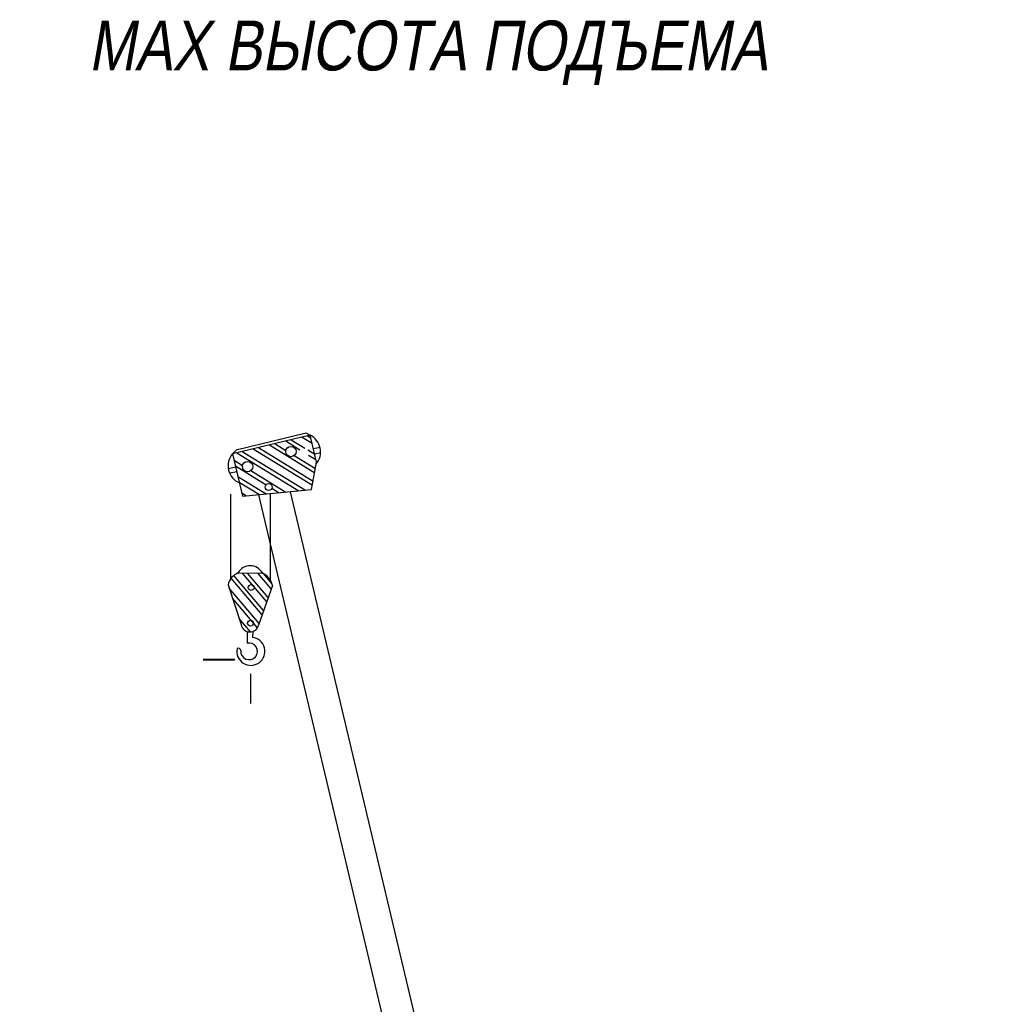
# Model space of a CAD drawing. Header units: millimetres. Extents: x -1417942937 to 6455317, y -572870874 to 774296.
# Tile 12 of 76: x 3227597.77 to 3227607.49, y 386085.25 to 386095.12. Entities that reach past the tile are written whole.
import ezdxf

# ---------------------------------------------------------------- set-up
doc = ezdxf.new("R2010")
doc.units = ezdxf.units.MM
doc.layers.add('Default', color=7, linetype='Continuous', lineweight=0)
doc.layers.add('Text', color=66, linetype='Continuous', lineweight=25)
doc.styles.get("Standard").update_dxf_attribs({"font": 'arial.ttf'})

# ---------------------------------------------------------------- blocks, each defined once
blk = doc.blocks.new('СТРЕЛА_21.7')
h = blk.add_hatch()
h.set_pattern_fill('ANSI32', color=256, scale=12.5, angle=-70.72821687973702, style=0)
h.set_pattern_definition([(334.271783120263, (-12528.74873405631, 20671.13644525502), (51.68536368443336, 107.2590419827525), []), (334.271783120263, (-12510.22416661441, 20618.15495382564), (51.68536368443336, 107.2590419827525), [])])
edge = h.paths.add_edge_path(flags=16)
edge.add_arc((-6069.277967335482, 20611.80728564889), 52.0168059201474, -28.55722556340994, 331.4427744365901)
edge = h.paths.add_edge_path(flags=16)
edge.add_arc((-6616.653953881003, 20420.42151865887), 52.0168059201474, -28.55722556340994, 331.4427744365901)
edge = h.paths.add_edge_path(flags=16)
edge.add_arc((-6385.528200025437, 20237.93075093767), 34.3749592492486, -28.55722556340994, 331.4427744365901)
edge = h.paths.add_edge_path()
edge.add_arc((-6199.416505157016, 20614.99259050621), 52.01680592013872, 0, 360)
h.paths.add_polyline_path([(-6024.303574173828, 20798.2966118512), (-6780.034289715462, 20533.43318233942), (-6635.422779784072, 20119.83467303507), (-5954.416776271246, 20255.98893949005), (-5932.347493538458, 20535.29612266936)])
for p, q in [((-6024.303574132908, 20798.29661183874), (-6780.034289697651, 20533.43318232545)), ((-5978.325533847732, 20666.7963672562), (-5913.519123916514, 20689.45542566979)), ((-5959.933542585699, 20615.1988978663), (-5902.849890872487, 20635.15775381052)), ((-6734.428489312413, 20402.99756852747), (-6806.376589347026, 20377.84147350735)), ((-6718.899371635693, 20358.58326214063), (-6788.09977058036, 20335.012696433)), ((-6478.588908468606, 20150.18201965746), (-4166.841352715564, 13521.00468046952)), ((-6167.335211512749, 20212.41130775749), (-3834.800215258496, 13523.62381383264)), ((-4273.468707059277, 13400.57727901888), (-3707.705588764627, 13559.27386318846)), ((-3651.645735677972, 13381.28809518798), (-3707.705588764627, 13559.27386318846)), ((-4172.22533000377, 13110.9362164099), (-4273.524583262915, 13400.7371318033)), ((-3559.03767768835, 13350.55443009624), (-3631.982469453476, 13325.04984959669)), ((-3533.338822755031, 13277.05400057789), (-3606.283614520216, 13251.54942007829)), ((-3584.572179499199, 13186.1092304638), (-4069.537310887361, 13059.76784322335)), ((-3702.661508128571, 13155.28879522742), (-1542.568604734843, 6960.996996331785)), ((-4172.22533000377, 13110.9362164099), (-4069.537310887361, 13059.76784322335)), ((-4079.864284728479, 13057.08626745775), (-1919.771381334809, 6862.79446856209)), ((-2021.566336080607, 6836.29274988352), (-1521.598787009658, 6966.456365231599)), ((-1521.598787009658, 6966.456365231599), (613.9577298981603, 848.679536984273)), ((-2094.525210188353, 6802.304854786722), (-2021.566336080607, 6836.29274988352)), ((-1417.585723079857, 6906.235140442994), (-1491.506152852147, 6880.389435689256)), ((-1417.585723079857, 6906.235140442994), (-1356.547230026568, 6728.529488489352)), ((-1417.585723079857, 6906.235140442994), (-1417.585723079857, 6906.235140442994)), ((683.2775119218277, 867.3242550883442), (-1390.871613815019, 6826.699502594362)), ((-2094.525210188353, 6802.304854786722), (-1998.759916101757, 6528.420267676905)), ((-1371.20834757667, 6770.461257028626), (-1444.153139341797, 6744.956676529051)), ((-1345.509492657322, 6696.960827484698), (-1418.454284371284, 6671.456246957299)), ((-1999.173566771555, 6528.626385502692), (-1898.216276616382, 6478.320416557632)), ((-1395.167637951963, 6604.854893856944), (-1898.216276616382, 6478.320416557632)), ((-1854.857820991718, 6489.226597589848), (115.1547007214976, 840.0101274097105)), ((-591.5084974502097, 4530.327321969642), (-638.861510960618, 4665.760081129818)), ((-638.7610652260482, 4665.760864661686), (-533.9408876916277, 4702.361830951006)), ((-533.9408876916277, 4702.361830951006), (-486.5878741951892, 4566.929071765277)), ((-486.5878741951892, 4566.929071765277), (-591.5084974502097, 4530.327321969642)), ((-1015.321722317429, 4076.881164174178), (-1015.327802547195, 4076.879038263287)), ((-991.546850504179, 4008.883454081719), (-1015.321722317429, 4076.881164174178)), ((-991.5529307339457, 4008.881328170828), (-991.546850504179, 4008.883454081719)), ((-1015.287665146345, 3418.9394329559), (-941.5040571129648, 3725.999728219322)), ((-941.5040571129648, 3725.999728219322), (-896.7046246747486, 3741.62232709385)), ((-809.8899183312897, 3492.672097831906), (-1015.287665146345, 3418.9394329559)), ((-967.5706177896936, 3284.271564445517), (-1015.287665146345, 3418.9394329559)), ((-967.5706177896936, 3284.271564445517), (-821.1894773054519, 3257.337095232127)), ((-821.1894773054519, 3257.337095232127), (-737.9697351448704, 3286.433467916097)), ((79.0400163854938, 822.3631433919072), (276.5283996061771, 918.8633458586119)), ((276.5283996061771, 918.8633458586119), (208.1772328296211, 148.9702488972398)), ((261.5891120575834, 750.5903682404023), (817.0034219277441, 904.3429287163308)), ((816.6257454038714, 904.17911542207), (821.3753116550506, 823.9009804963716)), ((-141.8831007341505, 324.647850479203), (79.0400164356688, 822.3631434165)), ((821.3753116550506, 823.9009804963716), (253.5400759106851, 659.927726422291)), ((664.7616508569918, 523.3931853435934), (713.4755044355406, 792.742853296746)), ((261.0230475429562, 408.54902556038), (664.7616508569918, 523.3931853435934)), ((237.2803389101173, 476.78148516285), (261.0230475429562, 408.54902556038))]:
    blk.add_line(p, q)
blk.add_lwpolyline([(-5954.416776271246, 20255.98893949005), (-5932.347493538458, 20535.29612266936), (-6024.303574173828, 20798.2966118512), (-6065.227668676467, 20812.33069318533), (-6747.781815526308, 20573.68093119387), (-6780.034289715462, 20533.43318233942), (-6635.422779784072, 20119.83467303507), (-5954.416776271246, 20255.98893949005)])
for points in [[(-4175.847643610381, 13427.95999240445), (-4199.251257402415, 13512.0074524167), (-4058.481337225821, 13551.19967971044), (-4035.154108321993, 13467.42453638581)], [(-3584.572179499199, 13186.1092304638), (-3651.645735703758, 13381.28809518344), (-3578.700944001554, 13406.79267568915), (-3510.052176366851, 13210.45264745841)], [(-1395.167637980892, 6604.854893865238), (-1463.816405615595, 6801.194922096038), (-1390.871613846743, 6826.699502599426), (-1322.22284627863, 6630.359474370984)], [(-1250.556888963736, 6189.996538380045), (-1207.5268859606, 6066.727520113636), (-1135.170019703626, 6092.026314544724), (-1178.087295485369, 6215.334782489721)], [(-1034.102861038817, 5569.915811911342), (-991.0729577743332, 5446.647079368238), (-919.2831994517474, 5471.747590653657), (-962.2004752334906, 5595.056058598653)], [(-827.1082407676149, 4976.933663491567), (-784.0782377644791, 4853.664645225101), (-712.8309989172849, 4878.576097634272), (-755.7482746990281, 5001.884565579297)], [(-597.9208008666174, 4320.375245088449), (-554.8907976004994, 4197.106226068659), (-484.2438338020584, 4221.80717162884), (-527.1611095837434, 4345.115639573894)], [(-343.7346988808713, 3592.202596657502), (-300.704695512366, 3468.933577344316), (-230.7236977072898, 3493.401675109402), (-273.6409734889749, 3616.710143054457)], [(-108.44739099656, 2918.169749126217), (-65.41686126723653, 2794.899221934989), (3.947159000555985, 2819.153291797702), (-38.97011678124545, 2942.46175974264)], [(137.418793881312, 2213.831354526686), (180.4494370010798, 2090.56050250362), (249.1691761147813, 2114.589670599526), (206.2519003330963, 2237.898138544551)], [(393.663141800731, 1479.762402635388), (436.692387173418, 1356.495554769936), (504.7414092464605, 1380.288158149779), (461.8241334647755, 1503.596626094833)]]:
    blk.add_lwpolyline(points, close=True)
for centre, radius in [((-6199.416505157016, 20614.99259050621), 52.0168059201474), ((-6616.653953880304, 20420.42151867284), 52.0168059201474), ((-6385.528199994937, 20237.9307509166), 34.3749592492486), ((-3755.141967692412, 13456.81973115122), 49.90581854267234), ((-4166.041295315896, 13352.41711479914), 49.90581854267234), ((-1575.167271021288, 6863.288235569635), 49.90581854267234), ((-1982.919666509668, 6757.368255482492), 49.90581854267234), ((-910.9026157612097, 3366.608967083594), 60.03118748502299), ((0, 0), 59.64109634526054)]:
    blk.add_circle(centre, radius)
for centre, radius, start, end in [((-6091.375583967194, 20621.58344198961), 189.013753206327, 326.4919368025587, 69.21559302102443), ((-6627.218640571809, 20427.84729884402), 185.7444518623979, 145.3579961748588, 253.1855700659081)]:
    blk.add_arc(centre, radius, start, end)
blk = doc.blocks.new('КРЮК')
h = blk.add_hatch()
h.set_pattern_fill('ANSI32', color=256, scale=12.5, angle=4.838942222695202, style=0)
h.set_pattern_definition([(130.1610577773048, (5145.088721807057, -434.543471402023), (90.99167615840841, 76.78797937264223), []), (130.1610577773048, (5089.162145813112, -429.8089037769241), (90.99167615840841, 76.78797937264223), [])])
edge = h.paths.add_edge_path()
edge.add_line((233.5245053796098, 743.7936356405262), (95.14154296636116, 347.2797516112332))
edge.add_arc((8.386756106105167, 366.7864516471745), 88.92077589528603, 189.8955822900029, 347.32786855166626, ccw=False)
edge.add_line((-79.2111079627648, 351.5051366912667), (-211.4161246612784, 751.44736384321))
edge.add_arc((-48.90487724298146, 714.7738678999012), 166.597871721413, 471.3105006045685, 527.2832233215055, ccw=False)
edge.add_line((-109.4502048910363, 869.9805499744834), (132.7105668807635, 867.1194456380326))
edge.add_arc((66.12477250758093, 709.8196153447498), 170.8124837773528, 371.4724419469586, 427.05681975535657, ccw=False)
for p, q in [((-187.9261919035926, 1658.773658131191), (-187.9261919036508, 806.5775984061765)), ((209.7000766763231, 1658.773658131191), (209.7000766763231, 802.3562926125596)), ((-109.4502049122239, 869.9805499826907), (132.7105668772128, 867.119445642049)), ((-211.4161247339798, 751.4473638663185), (-79.21110800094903, 351.5051366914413)), ((233.5245053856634, 743.7936356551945), (95.14154292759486, 347.2797516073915)), ((-19.9733377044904, 282.5094709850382), (-19.97333770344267, 165.0070462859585)), ((35.71302007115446, 282.1686066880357), (33.29938374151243, 222.6965525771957))]:
    blk.add_line(p, q)
for centre in [(20.33760121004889, 723.1438507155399), (14.59842623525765, 366.3940407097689)]:
    blk.add_circle(centre, 29.32116484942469)
for centre, radius, start, end in [((10.88694238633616, 805.6430867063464), 136.4563600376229, 26.77707013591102, 151.8691054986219), ((-48.90487725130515, 714.7738679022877), 166.597871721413, 111.3105006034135, 167.2832233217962), ((66.12477247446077, 709.8196153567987), 170.8124837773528, 11.47244194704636, 67.05681975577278), ((8.442454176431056, 366.6179557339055), 88.92077589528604, 189.8955822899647, 347.3278685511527), ((17.01809031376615, 83.36963696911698), 140.5148563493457, 168.405961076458, 83.34225433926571), ((-108.1238479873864, 90.29091751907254), 24.7161812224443, 1.155337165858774, 120.3963820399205), ((0, 83.71236309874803), 83.71236309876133, 175.1505188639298, 103.8036214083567)]:
    blk.add_arc(centre, radius, start, end)

msp = doc.modelspace()

# ---------------------------------------------------------------- linework, layer by layer
msp.add_line((3227600.085197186, 386088.5618177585), (3227600.085197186, 386088.2638050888))
at = {"layer": 'Default', "linetype": 'Continuous', "lineweight": 40}
msp.add_lwpolyline([(3227599.610761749, 386088.7044658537), (3227599.923445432, 386088.7044658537), (3227599.923445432, 386088.7044658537)], dxfattribs=at)

# ---------------------------------------------------------------- block references
at = {"xscale": 0.001, "yscale": 0.001, "zscale": 0.001, "rotation": 354.1423627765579}
msp.add_blockref('СТРЕЛА_21.7', (3227604.553168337, 386069.6501915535), dxfattribs=at)
at = {"xscale": 0.001, "yscale": 0.001, "zscale": 0.001}
msp.add_blockref('КРЮК', (3227600.070707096, 386088.7032022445), dxfattribs=at)

# ---------------------------------------------------------------- texts
at = {"layer": 'Text', "oblique": 10, "width": 0.8}
msp.add_text('МАХ ВЫСОТА ПОДЪЕМА', height=0.5, dxfattribs=at).set_placement((3227598.459982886, 386094.6113899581))

doc.saveas('drawing.dxf')
